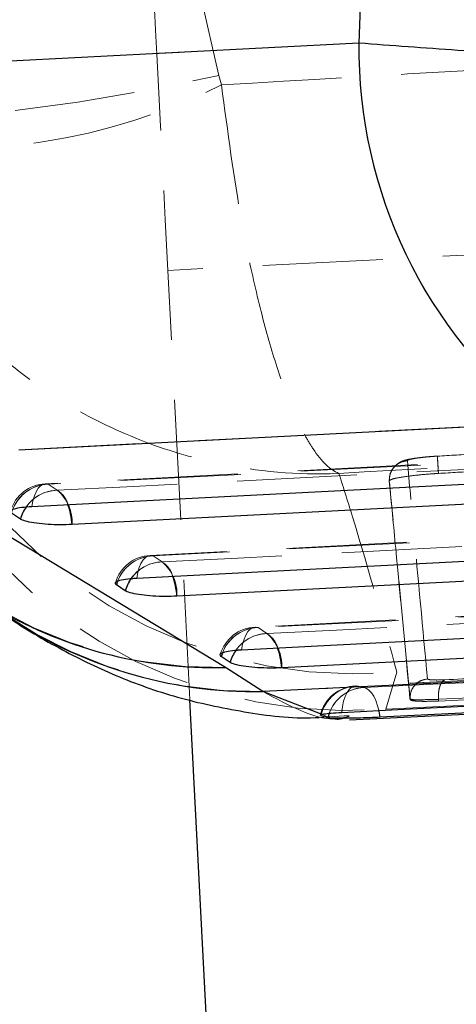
# Model space of a CAD drawing. Header units: millimetres. Extents: x 60 to 406, y 6 to 289.
# Tile 16 of 43: x 152.92 to 157.54, y 263.95 to 274.36. Entities that reach past the tile are written whole.
import ezdxf

# ---------------------------------------------------------------- set-up
doc = ezdxf.new("R2010")
doc.units = ezdxf.units.MM
doc.linetypes.add('HIDDEN', pattern=[1.905, 1.27, -0.635])

msp = doc.modelspace()

# ---------------------------------------------------------------- linework, layer by layer
at = {"color": 7, "linetype": 'Continuous', "lineweight": 25}
for p, q in [((156.543124, 274.92318), (156.512739, 274.10942)), ((156.512739, 274.10942), (150.990536, 273.824175)), ((152.916914, 269.810979), (158.439746, 270.095979)), ((152.932891, 269.079072), (152.839411, 269.14293)), ((154.041784, 268.321586), (153.948303, 268.385437)), ((155.150676, 267.564197), (155.057195, 267.628041)), ((155.496634, 267.256563), (155.101904, 267.511283)), ((156.413063, 266.957936), (166.451302, 267.443289)), ((154.906595, 263.648142), (154.725685, 267.169152)), ((156.186651, 266.980079), (156.111164, 267.000434))]:
    msp.add_line(p, q, dxfattribs=at)
at = {"color": 7, "linetype": 'HIDDEN', "lineweight": 18}
for p, q in [((156.543124, 274.92318), (156.512739, 274.10942)), ((154.837157, 274.612007), (155.031159, 273.767744)), ((156.512739, 274.10942), (150.990536, 273.824175)), ((155.031159, 273.767744), (155.059391, 273.667698)), ((155.031159, 273.767744), (155.059391, 273.667698)), ((166.276958, 272.313004), (154.492503, 271.70751)), ((154.725685, 267.169152), (154.492503, 271.70751)), ((152.916914, 269.810979), (158.439746, 270.095979)), ((160.938938, 269.849529), (153.196193, 269.452726)), ((156.841287, 269.543645), (156.83419, 269.483988)), ((153.22794, 269.447406), (153.321417, 269.383547)), ((153.22794, 269.447406), (153.321417, 269.383547)), ((156.83419, 269.483996), (156.83419, 269.483988)), ((156.83419, 269.483996), (156.834243, 269.482975)), ((157.052967, 267.171902), (156.834241, 269.482975)), ((156.834243, 269.482975), (156.834842, 269.48562)), ((162.723928, 269.127709), (154.30505, 268.695277)), ((154.3368, 268.689958), (154.430277, 268.626106)), ((154.3368, 268.689958), (154.430277, 268.626106)), ((164.508942, 268.405763), (155.41392, 267.937903)), ((155.445672, 267.932591), (155.539151, 267.868747)), ((155.445672, 267.932591), (155.539151, 267.868747)), ((165.919522, 267.78498), (156.477682, 267.317181)), ((157.353131, 267.174755), (165.820293, 267.564592)), ((157.353131, 267.174755), (165.820293, 267.564592)), ((165.821178, 267.547389), (157.35407, 267.156472)), ((155.496634, 267.256563), (155.101904, 267.511283)), ((156.914694, 267.461685), (156.796369, 267.070499)), ((156.914694, 267.461685), (156.796369, 267.070499)), ((156.489853, 267.316413), (156.563157, 267.297884)), ((156.489853, 267.316413), (156.563157, 267.297884)), ((157.052643, 267.178212), (157.052969, 267.171864)), ((157.052643, 267.178212), (157.052969, 267.171864)), ((157.353131, 267.174755), (157.35407, 267.156472)), ((156.093854, 266.98376), (156.411126, 267.001812))]:
    msp.add_line(p, q, dxfattribs=at)
at = {"color": 8, "linetype": 'Continuous', "lineweight": 25}
for p, q in [((153.955891, 268.409369), (153.948303, 268.385437)), ((155.064787, 267.65198), (155.057195, 267.628041)), ((156.123573, 267.01418), (155.496634, 267.256563)), ((156.186651, 266.980079), (156.201286, 267.03014))]:
    msp.add_line(p, q, dxfattribs=at)
at = {"color": 7, "linetype": 'HIDDEN', "lineweight": 18, "flags": 128}
for points in [[(154.351392, 274.453891), (154.354104, 274.401118), (154.362134, 274.244835), (154.375175, 273.991046), (154.392723, 273.649496), (154.414106, 273.233322), (154.438503, 272.758504), (154.464973, 272.243303), (154.492503, 271.70751)], [(151.038106, 273.562585), (151.141027, 273.449821), (151.38644, 273.374853), (151.765266, 273.340439), (152.263505, 273.347852), (152.862733, 273.396825), (153.540795, 273.485546), (154.272623, 273.610723), (155.031159, 273.767744)], [(151.038106, 273.562585), (151.141027, 273.449821), (151.38644, 273.374853), (151.765266, 273.340439), (152.263505, 273.347852), (152.862733, 273.396825), (153.540795, 273.485546), (154.272623, 273.610723), (155.031159, 273.767744)], [(160.970642, 269.844239), (160.234775, 269.806531), (157.291311, 269.655665), (153.22794, 269.447406)], [(160.970642, 269.844239), (160.234775, 269.806531), (157.291311, 269.655665), (153.22794, 269.447406)], [(153.321417, 269.383547), (154.057283, 269.421269), (157.000746, 269.572173), (161.121117, 269.783397)], [(153.321417, 269.383547), (154.057283, 269.421269), (157.000746, 269.572173), (161.121117, 269.783397)], [(155.101904, 267.511283), (152.280232, 269.217131), (151.904626, 269.444195)], [(153.22794, 269.447406), (153.199792, 269.45283), (153.172105, 269.447346), (153.145626, 269.431097), (153.121067, 269.404528), (153.099088, 269.36834), (153.080281, 269.323518), (153.06515, 269.271259), (153.054105, 269.212973)], [(153.22794, 269.447406), (153.199792, 269.45283), (153.172105, 269.447346), (153.145626, 269.431097), (153.121067, 269.404528), (153.099088, 269.36834), (153.080281, 269.323518), (153.06515, 269.271259), (153.054105, 269.212973)], [(162.755648, 269.122426), (162.019784, 269.084622), (159.076331, 268.933428), (154.3368, 268.689958)], [(162.755648, 269.122426), (162.019784, 269.084622), (159.076331, 268.933428), (154.3368, 268.689958)], [(154.430277, 268.626106), (155.166141, 268.663918), (158.109594, 268.815142), (162.906125, 269.06157)], [(154.430277, 268.626106), (155.166141, 268.663918), (158.109594, 268.815142), (162.906125, 269.06157)], [(154.3368, 268.689958), (154.30865, 268.695382), (154.280966, 268.689898), (154.254488, 268.673648), (154.229931, 268.647065), (154.207956, 268.610877), (154.189152, 268.566054), (154.17403, 268.513796), (154.16299, 268.45551)], [(154.3368, 268.689958), (154.30865, 268.695382), (154.280966, 268.689898), (154.254488, 268.673648), (154.229931, 268.647065), (154.207956, 268.610877), (154.189152, 268.566054), (154.17403, 268.513796), (154.16299, 268.45551)], [(164.540671, 268.40048), (163.804809, 268.362624), (160.861364, 268.211198), (155.445672, 267.932591)], [(164.540671, 268.40048), (163.804809, 268.362624), (160.861364, 268.211198), (155.445672, 267.932591)], [(155.539151, 267.868747), (156.275011, 267.906603), (159.218456, 268.058044), (164.691149, 268.339609)], [(155.539151, 267.868747), (156.275011, 267.906603), (159.218456, 268.058044), (164.691149, 268.339609)], [(155.445672, 267.932591), (155.417522, 267.938008), (155.389838, 267.932524), (155.36336, 267.916267), (155.338805, 267.889691), (155.316833, 267.853503), (155.298033, 267.808673), (155.282912, 267.756415), (155.271878, 267.698129)], [(155.445672, 267.932591), (155.417522, 267.938008), (155.389838, 267.932524), (155.36336, 267.916267), (155.338805, 267.889691), (155.316833, 267.853503), (155.298033, 267.808673), (155.282912, 267.756415), (155.271878, 267.698129)], [(165.933084, 267.783788), (165.196992, 267.747273), (162.252616, 267.601346), (156.489853, 267.316413)], [(165.933084, 267.783788), (165.196992, 267.747273), (162.252616, 267.601346), (156.489853, 267.316413)], [(156.563157, 267.297884), (157.299272, 267.333997), (160.243729, 267.478627), (165.999964, 267.762085)], [(156.563157, 267.297884), (157.299272, 267.333997), (160.243729, 267.478627), (165.999964, 267.762085)], [(156.330261, 267.036502), (156.338513, 267.097605), (156.351005, 267.153745), (156.36741, 267.203418), (156.387288, 267.245312), (156.410107, 267.278311), (156.435262, 267.301519), (156.462082, 267.314334), (156.489853, 267.316413)], [(156.330261, 267.036502), (156.338513, 267.097605), (156.351005, 267.153745), (156.36741, 267.203418), (156.387288, 267.245312), (156.410107, 267.278311), (156.435262, 267.301519), (156.462082, 267.314334), (156.489853, 267.316413)], [(156.736452, 266.9849), (156.725354, 267.047969), (156.710216, 267.106888), (156.691443, 267.160085), (156.669534, 267.206145), (156.645074, 267.24383), (156.618718, 267.272142), (156.591166, 267.290321), (156.563157, 267.297884)], [(156.722845, 267.059242), (156.710216, 267.106888), (156.691443, 267.160085), (156.669534, 267.206145), (156.645074, 267.24383), (156.618718, 267.272142), (156.591166, 267.290321), (156.563157, 267.297884)]]:
    msp.add_lwpolyline(points, dxfattribs=at)
at = {"color": 7, "linetype": 'Continuous', "lineweight": 25, "flags": 128}
for points in [[(153.054105, 269.212973), (153.789973, 269.250681), (156.733449, 269.401495), (160.796834, 269.609694)], [(155.101904, 267.511283), (152.280232, 269.217131), (151.904626, 269.444195)], [(161.278633, 269.421135), (160.542763, 269.383405), (157.599287, 269.232486), (153.4789, 269.02121)], [(154.16299, 268.45551), (154.898856, 268.493299), (157.842315, 268.644479), (162.581857, 268.887897)], [(163.063669, 268.699293), (162.327804, 268.661489), (159.384343, 268.510242), (154.587799, 268.263784)], [(155.271878, 267.698129), (156.007742, 267.735978), (158.951191, 267.887388), (164.366892, 268.165958)], [(164.848713, 267.977332), (164.112851, 267.939475), (161.1694, 267.78802), (155.696697, 267.506425)], [(156.330261, 267.036502), (157.054856, 267.072541), (159.998931, 267.219116), (165.772494, 267.507185)], [(166.172398, 267.44612), (165.441433, 267.410298), (162.497298, 267.266159), (156.736452, 266.9849)]]:
    msp.add_lwpolyline(points, dxfattribs=at)
at = {"color": 8, "linetype": 'Continuous', "lineweight": 25, "flags": 128}
msp.add_lwpolyline([(156.736452, 266.9849), (156.725354, 267.047969), (156.722845, 267.059242)], dxfattribs=at)
at = {"color": 7, "linetype": 'Continuous', "lineweight": 25}
msp.add_arc((161.553415, 274.060306), 5.040915, 179.4417528, 231.8531387, dxfattribs=at)
at = {"color": 7, "linetype": 'HIDDEN', "lineweight": 18}
for centre, radius, start, end in [((161.553415, 274.060306), 5.040915, 179.4417528, 231.8531387), ((152.195905, 279.384438), 6.393799, 260.830014, 296.606064), ((155.000037, 272.130712), 4.620552, 189.2997198, 271.2632741), ((156.474735, 272.503999), 5.061471, 193.03418, 274.9866185), ((155.411516, 271.944219), 4.688429, 190.0350385, 271.0402625), ((156.400044, 272.158795), 5.103707, 193.4532536, 274.4537552), ((153.216973, 269.04727), 0.406, 92.9339655, 163.2665254), ((153.240365, 269.03142), 0.416171, 91.7108157, 164.4580655), ((153.240265, 269.03175), 0.415838, 91.6983832, 161.3639277), ((153.333836, 268.967573), 0.416159, 91.7101138, 164.4593009), ((153.331782, 268.972593), 0.411085, 91.4448784, 144.8155754), ((153.039456, 269.045606), 0.44012, 356.8224696, 50.1600998), ((153.19537, 269.171827), 0.2464, 15.42754, 59.2327802), ((154.325878, 268.289823), 0.406, 92.9406244, 163.3400528), ((154.349264, 268.27398), 0.416164, 91.7161735, 164.4654102), ((154.349154, 268.274344), 0.415797, 91.7025033, 161.0504102), ((154.442724, 268.210156), 0.416137, 91.7139375, 164.4681797), ((154.440659, 268.215208), 0.411029, 91.4472664, 144.7268656), ((154.148357, 268.288136), 0.440117, 356.8281787, 50.1665185), ((154.304218, 268.414344), 0.246443, 15.4401814, 59.2350515), ((155.434779, 267.532453), 0.406, 92.9449731, 163.3452998), ((155.458167, 267.516612), 0.416166, 91.7204284, 164.4695345), ((155.458052, 267.516987), 0.415788, 91.7061665, 161.0545847), ((155.551652, 267.452762), 0.416173, 91.7213319, 164.4688978), ((155.549609, 267.457764), 0.411116, 91.4576538, 144.7260153), ((155.257214, 267.530741), 0.440156, 356.8332259, 50.167912), ((155.413066, 267.656951), 0.246485, 15.4475864, 59.2341564), ((156.497726, 266.911333), 0.406, 92.8274579, 166.3914906), ((156.506824, 266.911162), 0.405606, 92.3980593, 167.2853937), ((156.581471, 266.89426), 0.404039, 92.5979516, 167.7367589), ((156.581118, 266.895192), 0.403092, 92.5537856, 160.4408181)]:
    msp.add_arc(centre, radius, start, end, dxfattribs=at)
at = {"color": 8, "linetype": 'Continuous', "lineweight": 25}
for centre, radius, start, end in [((152.688249, 268.96591), 0.792582, 4.0009453, 20.029649), ((153.340395, 268.962835), 0.423758, 144.4082596, 164.0796847), ((154.449254, 268.205432), 0.423703, 144.318756, 164.089191), ((153.79728, 268.208431), 0.792455, 4.005394, 20.0376201), ((154.986438, 272.108676), 4.598842, 238.9052128, 271.4387156), ((155.408485, 271.948059), 4.692324, 235.2036444, 271.0764096), ((155.558224, 267.44803), 0.423781, 144.3241793, 164.0903728), ((154.906134, 267.451014), 0.792502, 4.009332, 20.0413782)]:
    msp.add_arc(centre, radius, start, end, dxfattribs=at)
at = {"color": 7, "linetype": 'HIDDEN', "lineweight": 18}
for points, knots in [([(155.059391, 273.667698), (156.80819, 273.770445), (160.299985, 273.975597), (163.792107, 274.175127), (165.535266, 274.274726)], [0, 0, 0, 0, 0.500830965, 1, 1, 1, 1]), ([(155.059391, 273.667698), (156.80819, 273.770445), (160.299985, 273.975597), (163.792107, 274.175127), (165.535266, 274.274726)], [0, 0, 0, 0, 0.500830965, 1, 1, 1, 1]), ([(165.84849, 274.193448), (165.679177, 274.161885), (165.340557, 274.098759), (164.64678, 274.023856), (163.837988, 273.966167), (162.928108, 273.927411), (161.93457, 273.908341), (160.875639, 273.908703), (159.77074, 273.929577), (158.652069, 273.9705), (157.549287, 274.029464), (156.858256, 274.082768), (156.512739, 274.10942)], [0, 0, 0, 0, 0.101433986, 0.202865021, 0.302211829, 0.401556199, 0.500079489, 0.598601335, 0.699298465, 0.799995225, 0.899996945, 1, 1, 1, 1]), ([(155.059391, 273.667698), (155.124693, 273.173816), (155.226426, 272.404402), (155.416083, 271.504993), (155.58105, 270.870899), (155.760144, 270.342318), (155.911655, 270.010257), (156.092474, 269.710844), (156.211913, 269.596159), (156.300886, 269.561847), (156.301891, 269.561459)], [0, 0, 0, 0, 0.229270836, 0.357178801, 0.485098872, 0.616982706, 0.748877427, 0.805124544, 0.997798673, 1, 1, 1, 1]), ([(155.059391, 273.667698), (155.124693, 273.173816), (155.226426, 272.404402), (155.416083, 271.504993), (155.58105, 270.870899), (155.760144, 270.342318), (155.911655, 270.010257), (156.092474, 269.710844), (156.211913, 269.596159), (156.300886, 269.561847), (156.301891, 269.561459)], [0, 0, 0, 0, 0.229270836, 0.357178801, 0.485098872, 0.616982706, 0.748877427, 0.805124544, 0.997798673, 1, 1, 1, 1]), ([(151.176963, 273.072352), (151.382469, 272.600027), (151.70262, 271.864211), (152.422241, 271.046167), (153.082297, 270.488008), (153.835668, 270.047437), (154.499403, 269.793916), (155.313646, 269.591606), (155.870538, 269.543913), (156.297072, 269.561263), (156.301891, 269.561459)], [0, 0, 0, 0, 0.229282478, 0.357189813, 0.485109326, 0.617018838, 0.748939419, 0.805127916, 0.997798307, 1, 1, 1, 1]), ([(151.176963, 273.072352), (151.382469, 272.600027), (151.70262, 271.864211), (152.422241, 271.046167), (153.082297, 270.488008), (153.835668, 270.047437), (154.499403, 269.793916), (155.313646, 269.591606), (155.870538, 269.543913), (156.297072, 269.561263), (156.301891, 269.561459)], [0, 0, 0, 0, 0.229282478, 0.357189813, 0.485109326, 0.617018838, 0.748939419, 0.805127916, 0.997798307, 1, 1, 1, 1]), ([(157.342149, 269.744341), (157.477242, 269.752383), (158.152709, 269.792591), (160.627597, 269.939243), (162.967545, 270.075244), (164.767074, 270.179835)], [0, 0, 0, 0, 0.0545864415, 0.27293277, 1, 1, 1, 1]), ([(164.841299, 270.050828), (163.411657, 269.969705), (160.565086, 269.808179), (157.718719, 269.643454), (156.301891, 269.561459)], [0, 0, 0, 0, 0.50223297, 1, 1, 1, 1]), ([(164.841299, 270.050828), (163.411657, 269.969705), (160.565086, 269.808179), (157.718719, 269.643454), (156.301891, 269.561459)], [0, 0, 0, 0, 0.50223297, 1, 1, 1, 1]), ([(157.353831, 269.561661), (157.488927, 269.569655), (158.164408, 269.609627), (160.639362, 269.7554), (162.979363, 269.89071), (164.778937, 269.99477)], [0, 0, 0, 0, 0.054586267, 0.272931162, 1, 1, 1, 1]), ([(157.321613, 269.743239), (157.297552, 269.741773), (157.227904, 269.73753), (157.119989, 269.725418), (157.033786, 269.71051), (156.977434, 269.695558), (156.916074, 269.663694), (156.866528, 269.613318), (156.838558, 269.554127), (156.837006, 269.519575), (156.836589, 269.510289)], [0, 0, 0, 0, 0.10310182, 0.298447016, 0.509003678, 0.640626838, 0.723479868, 0.83720968, 0.956248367, 1, 1, 1, 1]), ([(157.024726, 269.696181), (157.026121, 269.698418), (157.029627, 269.70404), (157.067318, 269.714485), (157.138979, 269.726179), (157.234371, 269.736921), (157.306293, 269.741873), (157.342149, 269.744341)], [0, 0, 0, 0, 0.141846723, 0.356457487, 0.570478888, 0.785869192, 1, 1, 1, 1]), ([(157.024726, 269.696181), (157.026121, 269.698418), (157.029627, 269.70404), (157.067318, 269.714485), (157.138979, 269.726179), (157.234371, 269.736921), (157.306293, 269.741873), (157.342149, 269.744341)], [0, 0, 0, 0, 0.141846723, 0.356457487, 0.570478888, 0.785869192, 1, 1, 1, 1]), ([(157.342149, 269.744341), (157.342144, 269.744767), (157.342133, 269.745618), (157.34278, 269.735837), (157.343898, 269.718389), (157.345483, 269.693221), (157.347469, 269.661622), (157.349776, 269.624894), (157.351926, 269.590732), (157.353283, 269.569246), (157.353762, 269.561653)], [0, 0, 0, 0, 0.132510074, 0.265025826, 0.397537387, 0.530041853, 0.662553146, 0.79507863, 0.927578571, 1, 1, 1, 1]), ([(157.342149, 269.744341), (157.342174, 269.744765), (157.342225, 269.745613), (157.342959, 269.735856), (157.344138, 269.718404), (157.345764, 269.693228), (157.347748, 269.661631), (157.350009, 269.6249), (157.352089, 269.590737), (157.353376, 269.569251), (157.353831, 269.561661)], [0, 0, 0, 0, 0.1325191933, 0.2650339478, 0.3975530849, 0.5300758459, 0.662591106, 0.79510838, 0.927614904, 1, 1, 1, 1]), ([(157.024726, 269.696181), (157.004135, 269.693108), (156.967197, 269.687597), (156.913921, 269.658523), (156.869285, 269.61473), (156.837446, 269.552425), (156.835275, 269.5068), (156.83419, 269.483988)], [0, 0, 0, 0, 0.196317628, 0.352157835, 0.568108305, 0.784063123, 1, 1, 1, 1]), ([(157.024726, 269.696181), (157.004066, 269.693141), (156.967006, 269.687689), (156.914599, 269.658197), (156.877725, 269.626829), (156.865427, 269.599271), (156.862402, 269.592491)], [0, 0, 0, 0, 0.307433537, 0.551479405, 0.889657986, 1, 1, 1, 1]), ([(157.23793, 267.390055), (157.188558, 267.917768), (157.117424, 268.678072), (157.046441, 269.457684), (157.024726, 269.696181)], [0, 0, 0, 0, 0.694082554, 1, 1, 1, 1]), ([(157.23793, 267.390055), (157.188558, 267.917768), (157.117424, 268.678072), (157.046441, 269.457684), (157.024726, 269.696181)], [0, 0, 0, 0, 0.694082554, 1, 1, 1, 1]), ([(156.301891, 269.561459), (156.352185, 269.40154), (156.576932, 268.686914), (156.76709, 267.997118), (156.914694, 267.461685)], [0, 0, 0, 0, 0.2237799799, 1, 1, 1, 1]), ([(156.301891, 269.561459), (156.352185, 269.40154), (156.576932, 268.686914), (156.76709, 267.997118), (156.914694, 267.461685)], [0, 0, 0, 0, 0.2237799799, 1, 1, 1, 1]), ([(156.834842, 269.48562), (156.843455, 269.491469), (156.86068, 269.503167), (156.958345, 269.522844), (157.096606, 269.54121), (157.237294, 269.554199), (157.324763, 269.559801), (157.353798, 269.561661)], [0, 0, 0, 0, 0.222623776, 0.445233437, 0.667638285, 0.889676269, 1, 1, 1, 1]), ([(156.834842, 269.48562), (156.834517, 269.484808), (156.83419, 269.483995), (156.83419, 269.483996), (156.83419, 269.483996)], [0, 0, 0, 0, 0.997850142, 1, 1, 1, 1]), ([(156.83419, 269.483988), (156.856637, 269.245525), (156.930011, 268.466047), (157.002401, 267.705825), (157.052645, 267.178175)], [0, 0, 0, 0, 0.305926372, 1, 1, 1, 1]), ([(165.888394, 267.770563), (165.765703, 267.764886), (165.152249, 267.736496), (162.575729, 267.617412), (159.876438, 267.493134), (157.66789, 267.391915), (157.422453, 267.380667)], [0, 0, 0, 0, 0.043477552, 0.217387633, 0.913027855, 1, 1, 1, 1]), ([(165.888394, 267.770563), (165.765703, 267.764886), (165.152249, 267.736496), (162.575729, 267.617412), (159.876438, 267.493134), (157.66789, 267.391915), (157.422453, 267.380667)], [0, 0, 0, 0, 0.043477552, 0.217387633, 0.913027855, 1, 1, 1, 1]), ([(165.694743, 267.748033), (163.875087, 267.660207), (160.47627, 267.496162), (157.076321, 267.332571), (155.496634, 267.256563)], [0, 0, 0, 0, 0.535379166, 1, 1, 1, 1]), ([(156.796369, 267.070499), (158.70133, 267.159574), (161.987338, 267.313224), (165.274502, 267.46816), (166.656035, 267.533277)], [0, 0, 0, 0, 0.579718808, 1, 1, 1, 1]), ([(156.796369, 267.070499), (158.70133, 267.159574), (161.987338, 267.313224), (165.274502, 267.46816), (166.656035, 267.533277)], [0, 0, 0, 0, 0.579718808, 1, 1, 1, 1]), ([(157.052641, 267.178279), (157.054246, 267.204285), (157.057454, 267.256298), (157.098998, 267.324342), (157.160998, 267.374627), (157.212287, 267.384892), (157.237932, 267.390025)], [0, 0, 0, 0, 0.249988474, 0.499999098, 0.750002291, 1, 1, 1, 1]), ([(157.052647, 267.178212), (157.054251, 267.204222), (157.057459, 267.256239), (157.099001, 267.324312), (157.160992, 267.374641), (157.212278, 267.384942), (157.237921, 267.390092)], [0, 0, 0, 0, 0.250000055, 0.499988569, 0.749996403, 1, 1, 1, 1]), ([(157.422455, 267.380667), (157.405977, 267.380024), (157.357755, 267.378141), (157.295616, 267.378403), (157.247752, 267.382311), (157.241192, 267.387481), (157.237926, 267.390055)], [0, 0, 0, 0, 0.156198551, 0.457126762, 0.729729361, 1, 1, 1, 1]), ([(157.422455, 267.380667), (157.405977, 267.380024), (157.357755, 267.378141), (157.295616, 267.378403), (157.247752, 267.382311), (157.241192, 267.387481), (157.237926, 267.390055)], [0, 0, 0, 0, 0.156198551, 0.457126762, 0.729729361, 1, 1, 1, 1]), ([(157.353136, 267.174748), (157.353136, 267.199782), (157.353134, 267.249853), (157.368, 267.315116), (157.391549, 267.363974), (157.412153, 267.375103), (157.422455, 267.380667)], [0, 0, 0, 0, 0.249990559, 0.499999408, 0.750000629, 1, 1, 1, 1]), ([(157.353136, 267.174748), (157.353136, 267.199782), (157.353134, 267.249853), (157.368, 267.315116), (157.391549, 267.363974), (157.412153, 267.375103), (157.422455, 267.380667)], [0, 0, 0, 0, 0.249990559, 0.499999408, 0.750000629, 1, 1, 1, 1]), ([(156.411286, 266.998221), (156.358059, 266.983432), (156.124026, 266.918406), (155.77008, 267.109179), (155.496634, 267.256563)], [0, 0, 0, 0, 0.227436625, 1, 1, 1, 1]), ([(157.052641, 267.178242), (157.052653, 267.178209), (157.052666, 267.178175), (157.052666, 267.178111), (157.052666, 267.178108)], [0, 0, 0, 0, 0.961111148, 1, 1, 1, 1]), ([(157.052641, 267.178242), (157.052653, 267.178209), (157.052666, 267.178175), (157.052666, 267.178111), (157.052666, 267.178108)], [0, 0, 0, 0, 0.961111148, 1, 1, 1, 1]), ([(157.052666, 267.178108), (157.052666, 267.178108), (157.054298, 267.178109), (157.070442, 267.169758), (157.145712, 267.168047), (157.248217, 267.172341), (157.325705, 267.171089), (157.353118, 267.174745), (157.353136, 267.174748)], [0, 0, 0, 0, 0.000102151, 0.268592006, 0.541758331, 0.84341516, 0.999893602, 1, 1, 1, 1]), ([(157.052666, 267.178108), (157.052666, 267.178108), (157.054298, 267.178109), (157.070442, 267.169758), (157.145712, 267.168047), (157.248217, 267.172341), (157.325705, 267.171089), (157.353118, 267.174745), (157.353136, 267.174748)], [0, 0, 0, 0, 0.000102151, 0.268592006, 0.541758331, 0.84341516, 0.999893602, 1, 1, 1, 1]), ([(157.354075, 267.156472), (157.307815, 267.154852), (157.215297, 267.151614), (157.112767, 267.154542), (157.060584, 267.161996), (157.054904, 267.169353), (157.052966, 267.171864)], [0, 0, 0, 0, 0.2723186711, 0.5446281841, 0.8445881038, 1, 1, 1, 1]), ([(156.410673, 266.998102), (156.361408, 266.975337), (156.284813, 266.939944), (156.165975, 266.994658), (156.123573, 267.01418)], [0, 0, 0, 0, 0.64319589, 1, 1, 1, 1])]:
    msp.add_open_spline(points, degree=3, knots=knots, dxfattribs=at)
at = {"color": 7, "linetype": 'Continuous', "lineweight": 25}
for points, knots in [([(165.84849, 274.193448), (165.679177, 274.161885), (165.340557, 274.098759), (164.64678, 274.023856), (163.837988, 273.966167), (162.928108, 273.927411), (161.93457, 273.908341), (160.875639, 273.908703), (159.77074, 273.929577), (158.652069, 273.9705), (157.549287, 274.029464), (156.858256, 274.082768), (156.512739, 274.10942)], [0, 0, 0, 0, 0.101433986, 0.202865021, 0.302211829, 0.401556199, 0.500079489, 0.598601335, 0.699298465, 0.799995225, 0.899996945, 1, 1, 1, 1]), ([(152.831709, 269.162607), (152.831001, 269.16434), (152.827251, 269.173511), (152.864768, 269.188431), (152.940039, 269.204824), (153.016267, 269.21027), (153.054105, 269.212973)], [0, 0, 0, 0, 0.07234446, 0.383053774, 0.693757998, 1, 1, 1, 1]), ([(153.4789, 269.02121), (153.438535, 269.019886), (153.3564, 269.017192), (153.22278, 269.022443), (153.09908, 269.034306), (152.999525, 269.05204), (152.950619, 269.068076), (152.935789, 269.077274), (152.932891, 269.079072)], [0, 0, 0, 0, 0.185506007, 0.377478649, 0.56945145, 0.761422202, 0.953389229, 1, 1, 1, 1]), ([(153.948303, 268.385437), (153.9426, 268.390941), (153.929147, 268.403922), (153.951356, 268.42366), (154.015786, 268.44154), (154.094825, 268.451468), (154.148465, 268.454649), (154.16299, 268.45551)], [0, 0, 0, 0, 0.179193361, 0.422656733, 0.666125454, 0.909589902, 1, 1, 1, 1]), ([(154.587799, 268.263784), (154.547364, 268.262457), (154.465154, 268.259759), (154.331463, 268.264998), (154.207792, 268.276871), (154.108282, 268.294581), (154.059464, 268.310635), (154.04466, 268.319804), (154.041784, 268.321586)], [0, 0, 0, 0, 0.185817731, 0.377785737, 0.569758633, 0.761729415, 0.953700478, 1, 1, 1, 1]), ([(152.720721, 268.104387), (152.738201, 268.091277), (152.920136, 267.954831), (153.315812, 267.721503), (153.920508, 267.422334), (154.581212, 267.184423), (155.293812, 267.035502), (155.807373, 266.966459), (156.07883, 266.982852), (156.093854, 266.98376)], [0, 0, 0, 0, 0.022481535, 0.233994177, 0.429453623, 0.617621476, 0.803521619, 0.989125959, 1, 1, 1, 1]), ([(155.057195, 267.628041), (155.051487, 267.633552), (155.038033, 267.64654), (155.060299, 267.666287), (155.124768, 267.684166), (155.203798, 267.69409), (155.257396, 267.69727), (155.271878, 267.698129)], [0, 0, 0, 0, 0.179457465, 0.422924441, 0.666396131, 0.909860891, 1, 1, 1, 1]), ([(165.694743, 267.748033), (163.875087, 267.660207), (160.47627, 267.496162), (157.076321, 267.332571), (155.496634, 267.256563)], [0, 0, 0, 0, 0.535379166, 1, 1, 1, 1]), ([(155.696697, 267.506425), (155.65626, 267.505095), (155.574048, 267.502392), (155.440356, 267.507625), (155.316684, 267.519485), (155.217176, 267.53721), (155.168355, 267.553229), (155.153552, 267.562413), (155.150676, 267.564197)], [0, 0, 0, 0, 0.185824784, 0.377791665, 0.569762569, 0.761732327, 0.953698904, 1, 1, 1, 1]), ([(156.10747, 267.006551), (156.106452, 267.007478), (156.102087, 267.011452), (156.138437, 267.019662), (156.214378, 267.029304), (156.289174, 267.034469), (156.32966, 267.036473), (156.330261, 267.036502)], [0, 0, 0, 0, 0.091411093, 0.392065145, 0.693389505, 0.995446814, 1, 1, 1, 1]), ([(156.736452, 266.9849), (156.700867, 266.983271), (156.623626, 266.979737), (156.494564, 266.975521), (156.368778, 266.973102), (156.266218, 266.973526), (156.208258, 266.976327), (156.19195, 266.979159), (156.186651, 266.980079)], [0, 0, 0, 0, 0.16047119, 0.348328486, 0.536020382, 0.723285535, 0.910093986, 1, 1, 1, 1])]:
    msp.add_open_spline(points, degree=3, knots=knots, dxfattribs=at)

doc.saveas('drawing.dxf')
